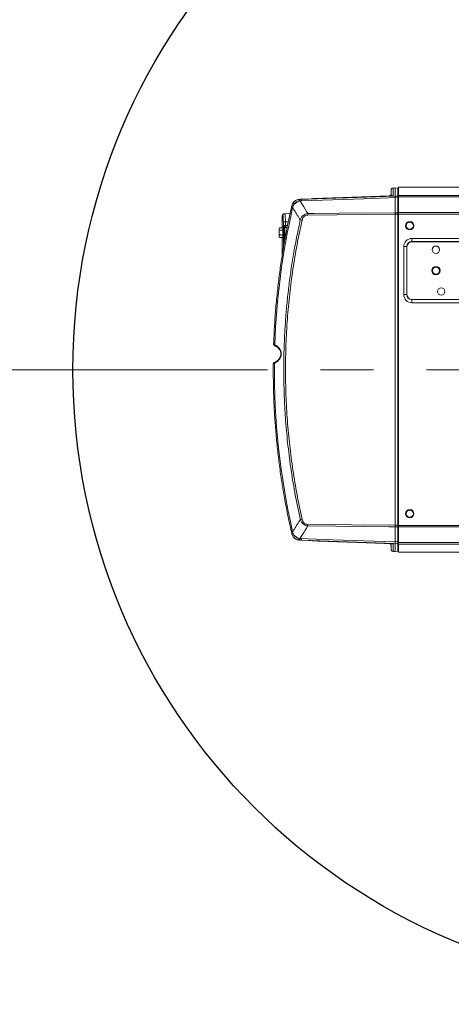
# Model space of a CAD drawing. Header units: millimetres. Extents: x 0 to 16820, y 0 to 11880.
# Tile 4 of 99: x 2143 to 2556, y 5722 to 6666. Entities that reach past the tile are written whole.
import ezdxf

# ---------------------------------------------------------------- set-up
doc = ezdxf.new("R2010")
doc.units = ezdxf.units.MM
doc.header["$LTSCALE"] = 20
doc.linetypes.add('CENTERX2', pattern=[20.32, 12.7, -2.54, 2.54, -2.54])
doc.styles.add('SLDTEXTSTYLE0', font='TXT', dxfattribs={"width": 0.605})
doc.dimstyles.new('SLDDIMSTYLE1', dxfattribs={"dimtxt": 140, "dimasz": 100, "dimexe": 0, "dimexo": 0.0625, "dimgap": 35, "dimtad": 1, "dimtoh": 1, "dimdec": 4, "dimlfac": 20, "dimzin": 12, "dimdsep": 46, "dimtxsty": 'SLDTEXTSTYLE0', "dimsah": 1, "dimcen": 0.09, "dimadec": 1, "dimazin": 0, "dimtfac": 1, "dimtofl": 0, "dimtmove": 0, "dimatfit": 3, "dimfxl": 0, "dimfrac": 2, "dimtolj": 1, "dimtzin": 12, "dimarcsym": 0})

# ---------------------------------------------------------------- blocks, each defined once
blk = doc.blocks.new('*D4')
at = {"color": 7, "linetype": 'Continuous', "lineweight": 0}
for p, q in [((1293.27, 6330.23), (473.82, 6330.23)), ((4279.76, 6330.23), (5099.21, 6330.23))]:
    blk.add_line(p, q, dxfattribs=at)
blk.add_arc((2786.51, 6330.23), 2282.69, 0, 180, dxfattribs=at)
for points in [[(503.82, 6330.23), (521, 6429.88), (491.01, 6430.54)], [(5069.21, 6330.23), (5082.02, 6430.54), (5052.02, 6429.88)]]:
    blk.add_solid(points, dxfattribs=at)
at = {"color": 7, "linetype": 'Continuous', "lineweight": 0, "char_height": 140, "attachment_point": 1, "style": 'SLDTEXTSTYLE0'}
for s, insert in [('180°', (2643.72, 8793.4)), ('+', (2531.48, 8793.4))]:
    blk.add_mtext(s, dxfattribs=dict(at, insert=insert))
blk = doc.blocks.new('*D5')
at = {"color": 7, "linetype": 'Continuous', "lineweight": 0}
for p, q in [((1293.27, 6330.23), (473.82, 6330.23)), ((4279.76, 6330.23), (5099.21, 6330.23))]:
    blk.add_line(p, q, dxfattribs=at)
blk.add_arc((2786.51, 6330.23), 2282.69, 180, 0, dxfattribs=at)
for points in [[(503.82, 6330.23), (491.01, 6229.93), (521, 6230.59)], [(5069.21, 6330.23), (5052.02, 6230.59), (5082.02, 6229.93)]]:
    blk.add_solid(points, dxfattribs=at)
at = {"color": 7, "linetype": 'Continuous', "lineweight": 0, "char_height": 140, "attachment_point": 1, "style": 'SLDTEXTSTYLE0'}
for s, insert in [('180°', (2619.58, 4228.01)), ('-', (2555.62, 4228.01))]:
    blk.add_mtext(s, dxfattribs=dict(at, insert=insert))

msp = doc.modelspace()

# ---------------------------------------------------------------- linework, layer by layer
at = {"color": 7, "linetype": 'Continuous', "lineweight": 0}
for p, q in [((2498.5138564, 6496.8195138), (2498.5138564, 6502.3638562)), ((2502.5151001, 6504.4919789), (2500.3915085, 6504.3618267)), ((2502.5138564, 6504.4867539), (2502.5138564, 6496.6448454)), ((2502.5155203, 6504.4887008), (2502.5152995, 6504.4887202)), ((2505.0574936, 6504.2700975), (2502.5156567, 6504.4927846)), ((2587.6684182, 6505.2342175), (2505.5138564, 6505.2342175)), ((2505.5138564, 6505.2342175), (2505.5138564, 6497.3595202)), ((2410.104806, 6493.4987678), (2410.5037085, 6493.5265341)), ((2410.5037085, 6493.5265341), (2411.1747409, 6493.5505668)), ((2496.5864905, 6496.6550917), (2410.7603488, 6493.5360806)), ((2502.5138564, 6496.6448454), (2502.5138916, 6496.6445761)), ((2502.5138917, 6495.2033072), (2502.5138564, 6495.1989437)), ((2502.5138564, 6495.1989437), (2502.5138564, 6480.7375686)), ((2505.5138564, 6495.9134043), (2505.5138564, 6497.3595202)), ((2505.5138564, 6480.938325), (2505.5138564, 6495.9134043)), ((2403.0296617, 6485.8469548), (2403.3704346, 6487.3340333)), ((2403.37346, 6487.3471693), (2403.3704346, 6487.3340333)), ((2394.2138564, 6477.7919072), (2394.2138564, 6466.3530197)), ((2396.1789516, 6479.7916025), (2396.720522, 6479.8010557)), ((2396.720522, 6479.8010557), (2401.6982653, 6479.8879425)), ((2502.5138564, 6480.7375686), (2502.5138564, 6480.7353147)), ((2502.5138564, 6479.2183262), (2502.5138564, 6479.2209354)), ((2502.5138564, 6181.2501089), (2502.5138564, 6479.2183262)), ((2505.5138564, 6479.4185025), (2505.5138564, 6480.938325)), ((2505.5138564, 6181.0499326), (2505.5138564, 6479.4185025)), ((2391.7138564, 6466.3530197), (2391.2138564, 6465.7342175)), ((2391.2138564, 6465.1983191), (2391.2138564, 6465.7342175)), ((2391.2138564, 6465.1983191), (2391.2138564, 6461.7342175)), ((2391.7138564, 6466.3530197), (2394.7138564, 6466.3530197)), ((2395.7138564, 6466.7342175), (2394.7138564, 6466.7342175)), ((2394.7138564, 6456.7342175), (2394.7138564, 6466.7342175)), ((2395.7138564, 6456.7342175), (2395.7138564, 6466.7342175)), ((2396.696404, 6466.5506347), (2398.9228298, 6466.5894971)), ((2391.2138564, 6458.2701159), (2391.2138564, 6461.7342175)), ((2391.2138564, 6457.7342175), (2391.2138564, 6458.2701159)), ((2391.2138564, 6457.7342175), (2391.7138564, 6457.1154154)), ((2391.7138564, 6464.0436186), (2394.7138564, 6464.0436186)), ((2391.7138564, 6459.4248165), (2394.7138564, 6459.4248165)), ((2391.7138564, 6457.1154154), (2394.7138564, 6457.1154154)), ((2394.2138564, 6457.1154154), (2394.2138564, 6440.2538067)), ((2394.7138564, 6456.7342175), (2395.7138564, 6456.7342175)), ((2396.696404, 6456.9178003), (2397.0714634, 6456.9112537)), ((2513.7758953, 6448.2342175), (2513.7758953, 6402.2342175)), ((2564.5138564, 6452.9721786), (2518.5138564, 6452.9721786)), ((2518.5138564, 6397.4962564), (2564.5138564, 6397.4962564)), ((2385.9666867, 6354.8318863), (2385.976941, 6354.831702)), ((2391.2138564, 6349.7342175), (2391.7138564, 6349.1154154)), ((2385.5689531, 6335.6776965), (2385.5576431, 6335.6777435)), ((2386.9019341, 6337.2714578), (2386.9127796, 6337.2764302)), ((2403.3704346, 6173.1344018), (2403.0296617, 6174.6214803)), ((2403.3704346, 6173.1344018), (2403.37346, 6173.1212657)), ((2502.5138564, 6181.2474997), (2502.5138564, 6181.2501089)), ((2502.5138564, 6179.7308664), (2502.5138564, 6179.7331203)), ((2502.5138564, 6165.2694914), (2502.5138564, 6179.7308664)), ((2505.5138564, 6179.53011), (2505.5138564, 6181.0499326)), ((2505.5138564, 6179.53011), (2505.5138564, 6164.5550307)), ((2410.5037085, 6166.941901), (2410.104806, 6166.9696673)), ((2411.1747409, 6166.9178683), (2410.5037085, 6166.941901)), ((2410.7603488, 6166.9323545), (2496.5864905, 6163.8133433)), ((2498.5138564, 6158.1045789), (2498.5138564, 6163.6487242)), ((2502.5138564, 6165.2694914), (2502.5138917, 6165.2651279)), ((2502.5138916, 6163.8238589), (2502.5138564, 6163.8235896)), ((2502.5138564, 6155.9816811), (2502.5138564, 6163.8235896)), ((2505.5138564, 6163.1089149), (2505.5138564, 6164.5550307)), ((2505.5138564, 6163.1089149), (2505.5138564, 6155.2342175)), ((2500.3915085, 6156.1066084), (2502.5151001, 6155.9764562)), ((2502.5155203, 6155.9797342), (2502.5152995, 6155.9797149)), ((2502.5156567, 6155.9756504), (2505.0574936, 6156.1983375)), ((2505.0574343, 6156.2024281), (2505.057487, 6156.1987921)), ((2505.5138564, 6155.2342175), (2587.6684182, 6155.2342175))]:
    msp.add_line(p, q, dxfattribs=at)
at = {"color": 8, "linetype": 'Continuous', "lineweight": 0}
for p, q in [((2502.5138564, 6504.4867539), (2500.4440574, 6504.3598986)), ((2500.4440574, 6504.3598986), (2500.4440574, 6497.1101261)), ((2505.0574343, 6504.266007), (2502.5155203, 6504.4887008)), ((2505.0574343, 6496.4285311), (2505.0574343, 6504.266007)), ((2410.2408155, 6493.4904703), (2410.6770045, 6493.5288124)), ((2411.1747409, 6493.5505668), (2412.7946868, 6493.6031573)), ((2496.5836554, 6496.6481355), (2412.7946868, 6493.6031573)), ((2423.4440574, 6494.2417225), (2423.4440574, 6493.9970197)), ((2496.5836554, 6496.6549907), (2496.5836554, 6496.88025)), ((2496.5836554, 6496.88025), (2496.5859395, 6496.8665434)), ((2505.0574343, 6494.9870601), (2502.5138917, 6495.2033072)), ((2505.0574343, 6480.6748601), (2505.0574343, 6494.9870601)), ((2505.5138564, 6497.3595202), (2580.63802, 6497.3595202)), ((2580.63802, 6495.9134043), (2505.5138564, 6495.9134043)), ((2404.1963729, 6485.5809338), (2403.0296617, 6485.8469548)), ((2404.7530204, 6487.2657192), (2404.1963729, 6485.5809338)), ((2405.6947192, 6489.0674319), (2404.7530204, 6487.2657192)), ((2410.6311125, 6492.0356623), (2410.3345493, 6491.9870985)), ((2410.9876105, 6492.0765986), (2410.6311125, 6492.0356623)), ((2411.177794, 6492.0980944), (2410.9876105, 6492.0765986)), ((2412.7946868, 6492.1543965), (2411.177794, 6492.0980944)), ((2394.7606342, 6477.8013603), (2394.2138564, 6477.7919072)), ((2502.5138564, 6479.2183262), (2418.7532765, 6478.4219523)), ((2502.5138564, 6480.7353147), (2505.0574343, 6480.6748601)), ((2505.0574343, 6181.3080586), (2505.0574343, 6479.1603765)), ((2505.5138564, 6479.1603765), (2505.0574343, 6479.1603765)), ((2505.5138564, 6480.938325), (2590.9810296, 6480.938325)), ((2590.9810296, 6479.4185025), (2505.5138564, 6479.4185025)), ((2397.2241728, 6471.9842175), (2395.2691278, 6471.9842175)), ((2395.2691278, 6466.7342175), (2395.2691278, 6471.9842175)), ((2396.696404, 6466.5506347), (2396.696404, 6456.9178003)), ((2396.9602884, 6468.5503301), (2397.2241728, 6468.5595423)), ((2397.2241728, 6471.9842175), (2400.0162725, 6471.9842175)), ((2397.2241728, 6471.9842175), (2397.2241728, 6468.5595423)), ((2397.2241728, 6468.5595423), (2399.3244064, 6468.5962021)), ((2395.2691278, 6446.6911393), (2395.2691278, 6456.7342175)), ((2518.5138564, 6456.0811112), (2518.5138564, 6453.0852226)), ((2518.5138564, 6456.0811112), (2564.5138564, 6456.0811112)), ((2510.6669627, 6448.2342175), (2513.6628513, 6448.2342175)), ((2510.6669627, 6402.2342175), (2510.6669627, 6448.2342175)), ((2513.7758953, 6448.2342175), (2513.6628513, 6448.2342175)), ((2513.6628513, 6448.2342175), (2513.6628513, 6402.2342175)), ((2518.5138564, 6452.9721786), (2518.5138564, 6453.0852226)), ((2564.5138564, 6453.0852226), (2518.5138564, 6453.0852226)), ((2510.6669627, 6402.2342175), (2513.6628513, 6402.2342175)), ((2513.7758953, 6402.2342175), (2513.6628513, 6402.2342175)), ((2518.5138564, 6397.4962564), (2518.5138564, 6397.3832124)), ((2518.5138564, 6397.3832124), (2564.5138564, 6397.3832124)), ((2518.5138564, 6394.3873238), (2518.5138564, 6397.3832124)), ((2564.5138564, 6394.3873238), (2518.5138564, 6394.3873238)), ((2418.7532765, 6182.0464828), (2502.5138564, 6181.2501089)), ((2403.0296617, 6174.6214803), (2404.1963729, 6174.8875013)), ((2404.1963729, 6174.8875013), (2404.7530204, 6173.2027158)), ((2505.0574343, 6179.793575), (2502.5138564, 6179.7331203)), ((2505.5138564, 6181.3080586), (2505.0574343, 6181.3080586)), ((2505.0574343, 6165.4813749), (2505.0574343, 6179.793575)), ((2505.5138564, 6181.0499326), (2590.9810296, 6181.0499326)), ((2590.9810296, 6179.53011), (2505.5138564, 6179.53011)), ((2410.6770045, 6166.9396226), (2410.2408155, 6166.9779647)), ((2410.3345493, 6168.4813365), (2410.6311125, 6168.4327728)), ((2410.6311125, 6168.4327728), (2410.9876105, 6168.3918365)), ((2410.9876105, 6168.3918365), (2411.177794, 6168.3703407)), ((2412.7946868, 6166.8652777), (2411.1747409, 6166.9178683)), ((2411.177794, 6168.3703407), (2412.7946868, 6168.3140386)), ((2412.7946868, 6166.8652777), (2496.5836554, 6163.8202996)), ((2423.4440574, 6166.2267126), (2423.4426027, 6166.2563765)), ((2423.4440574, 6166.4714154), (2423.4440574, 6166.2267126)), ((2496.5836554, 6163.588185), (2496.5836554, 6163.8134464)), ((2496.5856314, 6163.6173871), (2496.5836554, 6163.588185)), ((2500.4440574, 6163.358309), (2500.4440574, 6156.1085365)), ((2502.5138917, 6165.2651279), (2505.0574343, 6165.4813749)), ((2505.0574343, 6156.2024281), (2505.0574343, 6164.039904)), ((2505.5138564, 6164.5550307), (2580.63802, 6164.5550307)), ((2580.63802, 6163.1089149), (2505.5138564, 6163.1089149)), ((2500.4440574, 6156.1085365), (2502.5138564, 6155.9816811)), ((2502.5155203, 6155.9797342), (2505.0574343, 6156.2024281))]:
    msp.add_line(p, q, dxfattribs=at)
at = {"color": 7, "linetype": 'CENTERX2', "lineweight": 0}
msp.add_line((2786.5138564, 6330.2342175), (1293.2695837, 6330.2342175), dxfattribs=at)
msp.add_line((2786.5138564, 6330.2342175), (1293.2695837, 6330.2342175), dxfattribs=at)
at = {"color": 8, "linetype": 'Continuous', "lineweight": 0, "flags": 128}
for points in [[(2412.7946868, 6493.6031573), (2456.7220945, 6495.0923838), (2502.5138564, 6496.6448454)], [(2502.5138564, 6495.1989437), (2496.5185439, 6494.9954943), (2472.5372958, 6494.1817017), (2412.7946868, 6492.1543965)], [(2500.4440574, 6497.1101261), (2500.0639543, 6497.0601531), (2499.7501925, 6496.960014)], [(2502.5138916, 6496.6445761), (2503.9410359, 6496.5233564), (2505.0574343, 6496.4285311)], [(2505.5138564, 6494.7298906), (2505.5052839, 6494.7774887), (2505.4798603, 6494.8234546), (2505.4384575, 6494.8662123), (2505.3824951, 6494.9042955), (2505.313892, 6494.9363983), (2505.2350007, 6494.96142), (2505.1485264, 6494.9785025), (2505.0574343, 6494.9870601)], [(2418.7532765, 6479.9425716), (2424.7493494, 6479.9995099), (2448.7336415, 6480.2272201), (2502.5138564, 6480.7375686)], [(2505.0574343, 6479.1603765), (2503.9946703, 6479.1856799), (2502.5138564, 6479.2209354)], [(2505.5138564, 6480.4224462), (2505.5052839, 6480.4691641), (2505.4798603, 6480.51428), (2505.4384575, 6480.556247), (2505.3824951, 6480.5936259), (2505.313892, 6480.6251351), (2505.2350007, 6480.6496941), (2505.1485264, 6480.6664607), (2505.0574343, 6480.6748601)], [(2385.976941, 6354.831702), (2385.9795808, 6354.6443641), (2386.005357, 6354.5193977)], [(2387.1184843, 6354.1093063), (2387.0613893, 6353.8769308), (2387.0458048, 6353.6579222), (2387.0727141, 6353.4660997), (2387.1404194, 6353.3135672), (2387.2446484, 6353.2099495), (2387.2760586, 6353.1923469)], [(2385.6110291, 6335.9924448), (2385.5781918, 6335.860235), (2385.5689531, 6335.6776965)], [(2386.7375114, 6336.3771219), (2386.6852741, 6336.6063885), (2386.6732729, 6336.8212099), (2386.7022472, 6337.008356), (2386.7704123, 6337.1563013), (2386.8735703, 6337.2559343), (2386.9019341, 6337.2714578)], [(2502.5138564, 6179.7308664), (2496.5177829, 6179.7877493), (2472.5334895, 6180.0153234), (2418.7532765, 6180.5258634)], [(2502.5138564, 6181.2474997), (2503.9946703, 6181.2827551), (2505.0574343, 6181.3080586)], [(2505.0574343, 6179.793575), (2505.1485264, 6179.8019743), (2505.2350007, 6179.818741), (2505.313892, 6179.8433), (2505.3824951, 6179.8748091), (2505.4384575, 6179.9121881), (2505.4798603, 6179.954155), (2505.5052839, 6179.999271), (2505.5138564, 6180.0459889)], [(2412.7946868, 6168.3140386), (2418.7899967, 6168.1105959), (2442.7712381, 6167.2968204), (2502.5138564, 6165.2694914)], [(2502.5138564, 6163.8235896), (2456.7220945, 6165.3760513), (2412.7946868, 6166.8652777)], [(2500.4440574, 6163.358309), (2500.0639543, 6163.4082819), (2499.7593237, 6163.5046801)], [(2505.0574343, 6164.039904), (2503.9410359, 6163.9450787), (2502.5138916, 6163.8238589)], [(2505.0574343, 6165.4813749), (2505.1485264, 6165.4899326), (2505.2350007, 6165.5070151), (2505.313892, 6165.5320368), (2505.3824951, 6165.5641396), (2505.4384575, 6165.6022228), (2505.4798603, 6165.6449804), (2505.5052839, 6165.6909464), (2505.5138564, 6165.7385445)]]:
    msp.add_lwpolyline(points, dxfattribs=at)
at = {"color": 7, "linetype": 'Continuous', "lineweight": 30}
for radius in [2051, 593]:
    msp.add_circle((2786.5138564, 6330.2342175), radius, dxfattribs=at)
at = {"color": 7, "linetype": 'Continuous', "lineweight": 0}
for centre, radius in [((2516.5138564, 6468.2342175), 4), ((2516.5138564, 6468.2342175), 3.4), ((2541.5138564, 6445.2342175), 3.55), ((2541.5138564, 6425.2342175), 4), ((2541.5138564, 6425.2342175), 3.4), ((2546.5138564, 6405.2342175), 3.55), ((2516.5138564, 6192.2342175), 4), ((2516.5138564, 6192.2342175), 3.4)]:
    msp.add_circle(centre, radius, dxfattribs=at)
at = {"color": 8, "linetype": 'Continuous', "lineweight": 0}
for centre, radius, start, end in [((2500.5123736, 6502.3625489), 1.9985177, 91.95894955, 179.962520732), ((2505.0142706, 6503.7682892), 0.4995859, 0.0347502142, 85.0435311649), ((2420.8579184, 6493.3978285), 10.617507, 179.5000662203, 187.6353715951), ((2426.0131289, 6492.8555178), 14.8546576, 177.3181529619, 182.9227190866), ((2428.8363101, 6492.8787769), 16.0579702, 177.4144907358, 182.5855092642), ((2423.5137391, 6492.2409814), 2.0019541, 91.9946867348, 120.6974783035), ((2496.5153391, 6498.8775997), 1.9985177, 271.95894955, 359.962520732), ((2505.0142706, 6495.9308134), 0.4995859, 0.0347502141, 85.0435311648), ((3085.5138564, 6330.2342175), 698.8033454, 167.1556111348, 178.0420699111), ((2403.9294683, 6484.6231252), 2.7679489, 72.6905973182, 101.6519932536), ((2396.8776514, 6475.5583008), 16.1318724, 56.8685328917, 62.1697892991), ((2423.6802407, 6465.6320411), 29.5414375, 116.8567720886, 127.5044833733), ((2396.7579262, 6477.8041121), 1.9972939, 91.0730656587, 180.0789400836), ((2483.4714894, 6787.2797756), 321.5552731, 257.0756088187, 257.3752564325), ((2494.2983476, 6479.182262), 75.5488971, 179.4233764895, 180.5766235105), ((2368.569089, 6467.5596946), 28.672522, 358.0016173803, 1.9983826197), ((2518.5138564, 6448.2342175), 7.8468937, 90, 180), ((2518.5138564, 6448.2342175), 4.8510051, 90, 180), ((2518.5138564, 6402.2342175), 7.8468937, 180, 270), ((2518.5138564, 6402.2342175), 4.8510051, 180, 270), ((3085.5138564, 6330.2342175), 698.8033454, 179.496328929, 192.8443888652), ((2483.4714891, 5873.1886611), 321.5552714, 102.6247435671, 102.9243911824), ((2494.2983475, 6181.2861731), 75.5488969, 179.4233764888, 180.5766235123), ((2403.9294683, 6175.8453098), 2.7679489, 258.3480067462, 287.3094026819), ((2396.8776514, 6184.9101342), 16.1318724, 297.8302107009, 303.1314671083), ((2423.6802407, 6194.8363939), 29.5414375, 232.4955166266, 243.1432279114), ((2420.8579184, 6167.0706065), 10.617507, 172.3646284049, 180.4999337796), ((2426.0131289, 6167.6129173), 14.8546576, 177.077280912, 182.6818470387), ((2428.8363101, 6167.5896582), 16.0579702, 177.4144907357, 182.5855092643), ((2423.5137391, 6168.2274536), 2.0019541, 239.3025216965, 268.0053132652), ((2496.5153391, 6161.5908353), 1.9985177, 0.037479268, 88.04105045), ((2505.0142706, 6164.5376217), 0.4995859, 274.9564688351, 359.9652497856), ((2500.5123736, 6158.1058862), 1.9985177, 180.037479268, 268.04105045), ((2505.0142706, 6156.7001458), 0.4995859, 274.956468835, 359.9652497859)]:
    msp.add_arc(centre, radius, start, end, dxfattribs=at)
at = {"color": 7, "linetype": 'Continuous', "lineweight": 0}
for centre, radius, start, end in [((2500.5138564, 6502.3655725), 2, 93.4901821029, 173.8476701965), ((2505.0138564, 6503.7720054), 0.5, 21.0255231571, 63.4489679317), ((2423.5138564, 6492.2497904), 2, 92.0539172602, 121.1183527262), ((2496.5138564, 6498.8858856), 2, 271.9253733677, 359.9982818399), ((2496.5138564, 6498.6537723), 2, 271.9861985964, 274.3993774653), ((3085.5138564, 6330.2342175), 700, 167.1556111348, 170.9857210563), ((2396.2138564, 6477.7919072), 2, 91, 180.3373297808), ((2396.7138564, 6465.550787), 1, 91, 180), ((2396.7138564, 6457.917648), 1, 180, 269), ((2518.5138564, 6448.2342175), 4.7379611, 90, 180), ((2518.5138564, 6402.2342175), 4.7379611, 180, 270), ((2386.9660753, 6354.7969216), 1, 177.9962618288, 196.2389034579), ((2386.5576132, 6335.6700077), 1, 160.7518382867, 179.5567669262), ((3085.5138564, 6330.2342175), 700, 189.0142789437, 192.8443888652), ((2423.5138564, 6168.2186469), 2.0000005, 238.8817563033, 267.7192025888), ((2496.5138568, 6161.5825515), 1.9999996, 0.0054290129, 88.1465930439), ((2496.5138564, 6161.8146627), 2, 85.5680564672, 87.947838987), ((2500.5138564, 6158.1028626), 2, 186.139972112, 266.4847349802), ((2505.0138564, 6156.6964297), 0.5, 296.6686555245, 339.0441063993)]:
    msp.add_arc(centre, radius, start, end, dxfattribs=at)
for centre, major_axis, ratio, start_param, end_param in [((2500.5138564, 6501.3636961), (-0.1163533, 2.9984306), 0.2986134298, 0.0066979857, 0.0650515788), ((2527.0367102, 6502.9892476), (24.5228515, -1.4975829), 0.0071443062, 3.1303796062, 3.1420289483), ((1840.7893559, 6474.7197892), (879.7133393, 30.6782105), 0.0012076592, 5.4362624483, 5.5535770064), ((1840.7893559, 6185.7486459), (879.7133393, -30.6782105), 0.0012076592, 0.7296083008, 0.8469228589), ((2527.0367102, 6157.4791875), (24.5228515, 1.4975829), 0.0071443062, 3.1411563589, 3.152805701)]:
    msp.add_ellipse(centre, major_axis=major_axis, ratio=ratio, start_param=start_param, end_param=end_param, dxfattribs=at)
at = {"color": 8, "linetype": 'Continuous', "lineweight": 0}
for centre, major_axis, ratio, start_param, end_param in [((2500.5138564, 6501.3636961), (-0.1163533, 2.9984306), 0.2986134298, 6.231342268, 6.2898832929), ((2496.5138564, 6491.6491515), (0.0726619, 5.0059405), 0.0104368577, 0.0005310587, 0.0528769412), ((2496.5138564, 6168.8192835), (-0.0726619, 5.0059405), 0.0104368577, 3.0887157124, 3.1410615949), ((2500.5138564, 6159.104739), (0.1163533, 2.9984306), 0.2986134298, 3.1348946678, 3.1934356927)]:
    msp.add_ellipse(centre, major_axis=major_axis, ratio=ratio, start_param=start_param, end_param=end_param, dxfattribs=at)
for points, knots in [([(2404.4088643, 6489.8242792), (2404.9451348, 6490.5136824), (2406.0334003, 6491.9127035), (2408.1725702, 6493.1036855), (2409.6463339, 6493.3792957), (2410.2408155, 6493.4904703)], [0, 0, 0, 0, 0.3669393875, 0.7446382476, 1, 1, 1, 1]), ([(2423.4420815, 6494.2431366), (2423.4421338, 6494.2450247), (2423.4425581, 6494.2603284), (2423.443357, 6494.2504138), (2423.4440574, 6494.2417225)], [0, 0, 0, 0, 0.1233725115, 1, 1, 1, 1]), ([(2500.4440574, 6497.1101261), (2500.3609186, 6497.07155), (2500.1784021, 6496.9868631), (2498.7353521, 6496.8233422), (2497.367617, 6496.7110627), (2496.5868394, 6496.6483911), (2496.5836554, 6496.6481355)], [0, 0, 0, 0, 0.26898391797, 0.59050624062, 0.99833007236, 1, 1, 1, 1]), ([(2496.5836554, 6496.6481355), (2496.5852397, 6496.648439), (2496.6149449, 6496.6541301), (2496.6448506, 6496.6460239), (2496.6731612, 6496.6383501)], [0, 0, 0, 0, 0.0533350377, 1, 1, 1, 1]), ([(2505.0574343, 6494.9870601), (2505.0593362, 6495.2290683), (2505.0633671, 6495.7419939), (2505.0636817, 6496.2745769), (2505.0595166, 6496.3772165), (2505.0574343, 6496.4285311)], [0, 0, 0, 0, 0.308767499, 0.6544188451, 1, 1, 1, 1]), ([(2411.5508107, 6473.8707623), (2409.6348651, 6476.9070149), (2407.1711272, 6480.8113692), (2404.7374756, 6484.7133581), (2404.1963729, 6485.5809338)], [0, 0, 0, 0, 0.7776580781, 1, 1, 1, 1]), ([(2410.3345493, 6491.9870985), (2409.875883, 6491.8719899), (2408.7274025, 6491.5837628), (2407.0655988, 6490.6370821), (2406.1455342, 6489.5836129), (2405.6947192, 6489.0674319)], [0, 0, 0, 0, 0.2532395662, 0.6341008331, 1, 1, 1, 1]), ([(2411.177794, 6492.0980944), (2411.9587313, 6490.8363828), (2414.4656638, 6486.7860888), (2417.0049832, 6482.7330464), (2418.7532765, 6479.9425716)], [0, 0, 0, 0, 0.3115110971, 1, 1, 1, 1]), ([(2395.2691278, 6471.9842175), (2395.262677, 6472.6312352), (2395.2497771, 6473.9251131), (2395.1523175, 6475.6523716), (2395.0178648, 6476.9689447), (2394.8779513, 6477.6941551), (2394.794907, 6477.7700416), (2394.7606342, 6477.8013603)], [0, 0, 0, 0, 0.2107989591, 0.4215466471, 0.6337483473, 0.8488465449, 1, 1, 1, 1]), ([(2411.5508107, 6186.5976728), (2409.8932421, 6194.3819222), (2406.5759107, 6209.9607248), (2402.6745006, 6233.5755791), (2399.5677994, 6257.3577023), (2397.6646028, 6277.8417861), (2396.274785, 6299.4764365), (2395.5240773, 6322.2658999), (2395.7276868, 6345.7054672), (2396.534997, 6365.2086111), (2397.5494134, 6380.7732112), (2398.9355845, 6396.34026), (2400.6955969, 6411.8977557), (2402.8293306, 6427.4476631), (2405.3455908, 6442.9685842), (2408.2122162, 6458.461741), (2410.4377322, 6468.733436), (2411.5508107, 6473.8707623)], [0, 0, 0, 0, 0.0824389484, 0.1649870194, 0.2478655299, 0.3308549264, 0.3780425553, 0.4724331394, 0.5669876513, 0.6207911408, 0.6746249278, 0.7285499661, 0.7826755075, 0.836801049, 0.8911277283, 0.9455481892, 1, 1, 1, 1]), ([(2396.720522, 6479.8010557), (2396.7697722, 6479.7151681), (2396.8682725, 6479.5433929), (2397.0207326, 6478.1936912), (2397.1447853, 6476.2062966), (2397.2142336, 6474.0074262), (2397.2213578, 6472.5572262), (2397.2241728, 6471.9842175)], [0, 0, 0, 0, 0.2150745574, 0.4301488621, 0.6451793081, 0.8598018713, 1, 1, 1, 1]), ([(2411.5508107, 6473.8707623), (2411.89515, 6474.7422265), (2412.5200633, 6476.3237761), (2414.1801455, 6478.2099422), (2416.1035111, 6479.3915643), (2417.7114764, 6479.8291172), (2418.5752769, 6479.923187), (2418.7532765, 6479.9425716)], [0, 0, 0, 0, 0.2794932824, 0.5072296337, 0.7396735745, 0.9463556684, 1, 1, 1, 1]), ([(2418.7532765, 6478.4219523), (2418.6067071, 6478.417778), (2417.9075578, 6478.3978662), (2416.6031278, 6478.1316308), (2415.0557582, 6477.1965384), (2413.800658, 6475.5875677), (2413.4100725, 6474.2497421), (2413.1908649, 6473.4989166)], [0, 0, 0, 0, 0.054503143, 0.2599850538, 0.4864666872, 0.7117906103, 1, 1, 1, 1]), ([(2505.0574343, 6479.1603765), (2505.0580331, 6479.3534645), (2505.0595302, 6479.8361983), (2505.0588479, 6480.3439773), (2505.0576034, 6480.6352727), (2505.0574343, 6480.6748601)], [0, 0, 0, 0, 0.365497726, 0.9137703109, 1, 1, 1, 1]), ([(2396.9602884, 6468.5503301), (2396.9065344, 6468.5435513), (2396.795194, 6468.5295104), (2396.5741122, 6468.4082751), (2396.2764523, 6468.0574429), (2396.00433, 6467.421048), (2395.7921561, 6466.8930078), (2395.7202458, 6466.5821872), (2395.7138564, 6466.5545701)], [0, 0, 0, 0, 0.0637888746, 0.1321256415, 0.2979827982, 0.6110938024, 0.965444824, 1, 1, 1, 1]), ([(2413.1908649, 6473.4989166), (2411.5329831, 6465.7101644), (2408.2161158, 6450.1274755), (2404.3247731, 6426.5403553), (2401.2315523, 6402.8392156), (2399.0039222, 6378.8678759), (2397.6508735, 6354.6549281), (2397.1976849, 6330.2266196), (2397.6513659, 6305.7983127), (2399.0042358, 6281.6052029), (2401.2258198, 6257.678473), (2404.3106319, 6234.0040952), (2408.2028043, 6210.4020442), (2411.5281781, 6194.7803604), (2413.1908649, 6186.9695185)], [0, 0, 0, 0, 0.0827003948, 0.1654558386, 0.2482112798, 0.3309116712, 0.4154394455, 0.500026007, 0.5846125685, 0.6691403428, 0.7516350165, 0.8341296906, 0.917064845, 1, 1, 1, 1]), ([(2395.7805444, 6456.7934976), (2395.853287, 6456.5319627), (2395.9944314, 6456.0244994), (2396.2787184, 6455.4118911), (2396.5739258, 6455.0600883), (2396.7951983, 6454.9389321), (2396.9065338, 6454.9248864), (2396.9602884, 6454.918105)], [0, 0, 0, 0, 0.3527048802, 0.6843629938, 0.8600345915, 0.9324224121, 1, 1, 1, 1]), ([(2396.9554306, 6455.3034981), (2396.9549161, 6455.4320445), (2396.9533635, 6455.819971), (2396.9016979, 6456.361149), (2396.8122991, 6456.826396), (2396.7350357, 6456.8873322), (2396.696404, 6456.9178003)], [0, 0, 0, 0, 0.1417759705, 0.427850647, 0.7139253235, 1, 1, 1, 1]), ([(2385.976941, 6354.831702), (2385.9874496, 6354.8115453), (2386.0526959, 6354.6863957), (2386.3362163, 6354.4273597), (2386.8569198, 6354.2156529), (2387.1184843, 6354.1093063)], [0, 0, 0, 0, 0.0872113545, 0.5414796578, 1, 1, 1, 1]), ([(2387.1184843, 6354.1093063), (2387.7512217, 6353.761701), (2389.0154357, 6353.0671829), (2390.8152154, 6351.5230662), (2392.3144422, 6349.5604865), (2393.2546257, 6347.1209761), (2393.3886961, 6344.6650288), (2392.767851, 6342.1866122), (2391.5792587, 6340.1651873), (2390.0642482, 6338.5504253), (2388.492783, 6337.3144442), (2387.3410909, 6336.6994359), (2386.7375114, 6336.3771219)], [0, 0, 0, 0, 0.1031028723, 0.2060003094, 0.3243149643, 0.4234024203, 0.5231546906, 0.6089960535, 0.7262114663, 0.8143784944, 0.9027193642, 1, 1, 1, 1]), ([(2386.7375114, 6336.3771219), (2386.4354734, 6336.2596427), (2385.8555974, 6336.034097), (2385.6618053, 6335.7931448), (2385.5689531, 6335.6776965)], [0, 0, 0, 0, 0.5208665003, 1, 1, 1, 1]), ([(2404.1963729, 6174.8875013), (2404.7374756, 6175.755077), (2407.1711272, 6179.6570658), (2409.6348651, 6183.5614201), (2411.5508107, 6186.5976728)], [0, 0, 0, 0, 0.2223419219, 1, 1, 1, 1]), ([(2418.7532765, 6180.5258634), (2417.9983307, 6180.6472935), (2416.4633107, 6180.8941954), (2414.4650711, 6182.0367458), (2412.7585033, 6183.8207713), (2411.9337529, 6185.446142), (2411.591174, 6186.4762979), (2411.5508107, 6186.5976728)], [0, 0, 0, 0, 0.2277012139, 0.4629815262, 0.6737308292, 0.9615583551, 1, 1, 1, 1]), ([(2413.1908649, 6186.9695185), (2413.2157439, 6186.8635653), (2413.42184, 6185.9858541), (2413.9742491, 6184.5984222), (2415.2809611, 6183.0899962), (2416.900699, 6182.1993848), (2418.1371594, 6182.0973339), (2418.7532765, 6182.0464828)], [0, 0, 0, 0, 0.0404527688, 0.3351087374, 0.542631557, 0.7720974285, 1, 1, 1, 1]), ([(2404.7530204, 6173.2027158), (2404.8406877, 6172.9665765), (2405.0778065, 6172.3278772), (2405.4562153, 6171.7593408), (2405.6947192, 6171.4010031)], [0, 0, 0, 0, 0.3697190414, 1, 1, 1, 1]), ([(2418.7532765, 6180.5258634), (2417.0049832, 6177.7353887), (2414.4656638, 6173.6823463), (2411.9587313, 6169.6320522), (2411.177794, 6168.3703407)], [0, 0, 0, 0, 0.6884889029, 1, 1, 1, 1]), ([(2505.0574343, 6179.793575), (2505.0580331, 6179.9657089), (2505.0595302, 6180.3960561), (2505.0588479, 6180.9277096), (2505.0576034, 6181.2625529), (2505.0574343, 6181.3080586)], [0, 0, 0, 0, 0.365497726, 0.9137703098, 1, 1, 1, 1]), ([(2410.2408155, 6166.9779647), (2409.6463339, 6167.0891394), (2408.1725702, 6167.3647496), (2406.0334003, 6168.5557316), (2404.9451348, 6169.9547527), (2404.4088643, 6170.6441558)], [0, 0, 0, 0, 0.2553617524, 0.6330606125, 1, 1, 1, 1]), ([(2405.6947192, 6171.4010031), (2406.1455342, 6170.8848222), (2407.0655988, 6169.831353), (2408.7274025, 6168.8846722), (2409.875883, 6168.5964452), (2410.3345493, 6168.4813365)], [0, 0, 0, 0, 0.3658991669, 0.7467604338, 1, 1, 1, 1]), ([(2496.5836554, 6163.8202996), (2496.5868394, 6163.820044), (2497.367617, 6163.7573723), (2498.7353521, 6163.6450929), (2500.1784021, 6163.4815719), (2500.3609186, 6163.396885), (2500.4440574, 6163.358309)], [0, 0, 0, 0, 0.0016699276, 0.4094937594, 0.731016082, 1, 1, 1, 1]), ([(2505.0574343, 6164.039904), (2505.0593362, 6164.0827001), (2505.0633671, 6164.1734047), (2505.0636816, 6164.6730428), (2505.0595166, 6165.2119491), (2505.0574343, 6165.4813749)], [0, 0, 0, 0, 0.3087674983, 0.6544188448, 1, 1, 1, 1])]:
    msp.add_open_spline(points, degree=3, knots=knots, dxfattribs=at)
at = {"color": 7, "linetype": 'Continuous', "lineweight": 0}
for points, knots in [([(2410.104806, 6493.4987678), (2409.2723643, 6493.2953295), (2407.5686349, 6492.8789593), (2405.7731398, 6491.699395), (2405.1291083, 6490.7000751), (2404.9725418, 6490.4571365)], [0, 0, 0, 0, 0.4196675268, 0.8589189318, 1, 1, 1, 1]), ([(2410.6770045, 6493.5288124), (2410.6762376, 6493.5292446), (2410.6743744, 6493.5302944), (2410.6369208, 6493.5309981), (2410.5748345, 6493.5294538), (2410.5214215, 6493.5272612), (2410.5037085, 6493.5265341)], [0, 0, 0, 0, 0.1011188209, 0.2456466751, 0.7498392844, 1, 1, 1, 1]), ([(2410.6311125, 6492.0356623), (2410.6306694, 6492.0553663), (2410.6237237, 6492.3642324), (2410.6198738, 6492.8947295), (2410.6372857, 6493.3983825), (2410.6643751, 6493.4873395), (2410.6770045, 6493.5288124)], [0, 0, 0, 0, 0.0231651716, 0.3631219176, 0.7030793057, 1, 1, 1, 1]), ([(2499.8759916, 6496.9837512), (2499.8629817, 6496.980879), (2499.828663, 6496.9733024), (2499.5397556, 6496.9277649), (2498.9937067, 6496.8636752), (2498.1201878, 6496.7791629), (2497.2302251, 6496.7049458), (2496.6546266, 6496.6586469), (2496.4934277, 6496.6456807)], [0, 0, 0, 0, 0.0840821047, 0.2217992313, 0.3990979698, 0.6237908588, 0.8946409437, 1, 1, 1, 1]), ([(2502.5138917, 6495.2033072), (2502.517313, 6495.4440599), (2502.5245906, 6495.9561752), (2502.5251932, 6496.4896332), (2502.5176588, 6496.592929), (2502.5138916, 6496.6445761)], [0, 0, 0, 0, 0.3072901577, 0.6536499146, 1, 1, 1, 1]), ([(2403.3704346, 6487.3340333), (2403.3764761, 6487.3599733), (2403.5804638, 6488.2358165), (2404.00089, 6489.0419861), (2404.4088643, 6489.8242792)], [0, 0, 0, 0, 0.0296171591, 1, 1, 1, 1]), ([(2404.2155451, 6489.3670954), (2404.1148204, 6489.2312297), (2403.6754119, 6488.6385195), (2403.504892, 6487.9092613), (2403.37346, 6487.3471693)], [0, 0, 0, 0, 0.2292278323, 1, 1, 1, 1]), ([(2502.5138657, 6479.2209352), (2502.5149925, 6479.4144289), (2502.5180831, 6479.9451617), (2502.5155043, 6480.428311), (2502.5138657, 6480.7353145)], [0, 0, 0, 0, 0.3645785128, 1, 1, 1, 1]), ([(2391.2138564, 6465.1983191), (2391.2735606, 6465.4955439), (2391.3531916, 6465.8919697), (2391.6416683, 6466.2607393), (2391.7138564, 6466.3530197)], [0, 0, 0, 0, 0.7497612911, 1, 1, 1, 1]), ([(2391.7138564, 6464.0436186), (2391.488599, 6464.3728681), (2391.2295825, 6464.7514619), (2391.2156697, 6465.1467933), (2391.2138564, 6465.1983191)], [0, 0, 0, 0, 0.8696641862, 1, 1, 1, 1]), ([(2391.2138564, 6461.7342175), (2391.2154566, 6461.8255951), (2391.227973, 6462.5403065), (2391.4295092, 6463.3240119), (2391.6861519, 6463.9735059), (2391.7138564, 6464.0436186)], [0, 0, 0, 0, 0.1156468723, 0.904534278, 1, 1, 1, 1]), ([(2391.7138564, 6459.4248165), (2391.6377273, 6459.6198668), (2391.349694, 6460.3578365), (2391.2714327, 6461.1508228), (2391.2138564, 6461.7342175)], [0, 0, 0, 0, 0.2643068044, 1, 1, 1, 1]), ([(2391.2138564, 6458.2701159), (2391.2735606, 6458.5673406), (2391.3531916, 6458.9637664), (2391.6416683, 6459.332536), (2391.7138564, 6459.4248165)], [0, 0, 0, 0, 0.7497612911, 1, 1, 1, 1]), ([(2391.7138564, 6457.1154154), (2391.488599, 6457.4446649), (2391.2295825, 6457.8232587), (2391.2156697, 6458.2185901), (2391.2138564, 6458.2701159)], [0, 0, 0, 0, 0.8696641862, 1, 1, 1, 1]), ([(2394.1593295, 6439.9106421), (2393.9525347, 6438.5915252), (2392.9185128, 6431.9956325), (2391.2340607, 6419.9851709), (2389.3399324, 6403.8496758), (2387.823408, 6387.5529886), (2386.6586908, 6371.2112571), (2386.2042323, 6360.2925465), (2385.976941, 6354.831702)], [0, 0, 0, 0, 0.0468383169, 0.2342025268, 0.4253889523, 0.6166808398, 0.8082881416, 1, 1, 1, 1]), ([(2386.0111889, 6354.5203906), (2386.0666706, 6354.3744363), (2386.1945126, 6354.0381256), (2386.6121187, 6353.6015785), (2387.0029257, 6353.3149657), (2387.2733419, 6353.1938049), (2387.2745161, 6353.1932788)], [0, 0, 0, 0, 0.2499199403, 0.575870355, 0.99815829, 1, 1, 1, 1]), ([(2387.2668176, 6353.168191), (2387.421767, 6353.0997691), (2388.106068, 6352.797598), (2389.1916722, 6352.0656111), (2390.4393709, 6351.0084247), (2391.4184204, 6349.8624071), (2392.144697, 6348.6745405), (2392.6310153, 6347.4591577), (2392.8950522, 6346.190829), (2392.9249909, 6344.8882669), (2392.7027959, 6343.5916437), (2392.2591703, 6342.3527743), (2391.5980436, 6341.1667645), (2390.7095169, 6340.0225506), (2389.5785488, 6338.9435637), (2388.2911445, 6337.9948332), (2387.3480162, 6337.5170286), (2386.8946442, 6337.2873427)], [0, 0, 0, 0, 0.027303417, 0.1205797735, 0.204137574, 0.2776384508, 0.3421916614, 0.4008527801, 0.4546232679, 0.5113363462, 0.5674392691, 0.6242928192, 0.6862278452, 0.7549505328, 0.8323551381, 0.919411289, 1, 1, 1, 1]), ([(2385.5689531, 6335.6776965), (2385.6163366, 6325.2233883), (2385.6879335, 6309.4268457), (2386.7398726, 6288.3115643), (2387.8693609, 6272.3126258), (2389.3743398, 6256.3298327), (2391.2468274, 6240.3891963), (2392.9185341, 6228.4728028), (2393.9525383, 6221.8769099), (2394.1593295, 6220.557793)], [0, 0, 0, 0, 0.2713355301, 0.4099901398, 0.5487169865, 0.6876625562, 0.8266818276, 0.9653379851, 1, 1, 1, 1]), ([(2386.9211111, 6337.2574605), (2386.7601679, 6337.1788135), (2386.3231295, 6336.9652491), (2385.8750662, 6336.560936), (2385.6949804, 6336.1482945), (2385.6253396, 6335.9887224)], [0, 0, 0, 0, 0.26335375, 0.7151323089, 1, 1, 1, 1]), ([(2404.4088643, 6170.6441558), (2404.132243, 6171.1378635), (2403.6884822, 6171.9298781), (2403.457451, 6172.8048497), (2403.3704346, 6173.1344018)], [0, 0, 0, 0, 0.6233567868, 1, 1, 1, 1]), ([(2502.5138657, 6179.7331206), (2502.5149925, 6179.904804), (2502.5180831, 6180.3757133), (2502.5155043, 6180.9087787), (2502.5138657, 6181.2474999)], [0, 0, 0, 0, 0.3645785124, 1, 1, 1, 1]), ([(2404.3943712, 6170.6735098), (2404.4000497, 6170.6597983), (2404.7497286, 6169.8154631), (2406.1823241, 6168.54584), (2408.1843931, 6167.3422198), (2409.5887684, 6167.0697765), (2410.104806, 6166.9696673)], [0, 0, 0, 0, 0.00635294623, 0.39120584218, 0.7762986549, 1, 1, 1, 1]), ([(2410.5037085, 6166.941901), (2410.530995, 6166.9408085), (2410.5811169, 6166.9388017), (2410.637426, 6166.9376735), (2410.6668198, 6166.9379514), (2410.6766253, 6166.9386589), (2410.6769069, 6166.9393744), (2410.6770045, 6166.9396226)], [0, 0, 0, 0, 0.3850536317, 0.7072961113, 0.844830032, 0.9461601, 1, 1, 1, 1]), ([(2410.6770045, 6166.9396226), (2410.6643751, 6166.9810953), (2410.6372857, 6167.0700521), (2410.6198738, 6167.5737043), (2410.6237237, 6168.1042022), (2410.6306694, 6168.4130688), (2410.6311125, 6168.4327728)], [0, 0, 0, 0, 0.2969196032, 0.6368775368, 0.9768348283, 1, 1, 1, 1]), ([(2496.4934277, 6163.8227544), (2497.0141634, 6163.7807818), (2497.8976301, 6163.7095723), (2498.9319372, 6163.6115167), (2499.5313684, 6163.5425281), (2499.8386067, 6163.493112), (2499.860158, 6163.4881383), (2499.8675337, 6163.4864361)], [0, 0, 0, 0, 0.3414064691, 0.5792213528, 0.7786964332, 0.9242616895, 1, 1, 1, 1]), ([(2496.6732037, 6163.8311402), (2496.6448193, 6163.8229587), (2496.6148295, 6163.8143145), (2496.5852395, 6163.8199954), (2496.5836554, 6163.8202996)], [0, 0, 0, 0, 0.9464637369, 1, 1, 1, 1]), ([(2502.5138916, 6163.8238589), (2502.5173129, 6163.8664624), (2502.5245906, 6163.9570861), (2502.5251932, 6164.4556406), (2502.5176588, 6164.9953013), (2502.5138917, 6165.2651279)], [0, 0, 0, 0, 0.3072901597, 0.6536499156, 1, 1, 1, 1])]:
    msp.add_open_spline(points, degree=3, knots=knots, dxfattribs=at)
at = {"color": 8, "linetype": 'Continuous', "lineweight": 0}
msp.add_open_spline([(2396.696404, 6466.5506347), (2396.7349567, 6466.5812736), (2396.8120622, 6466.6425513), (2396.9026454, 6467.1052371), (2396.9602532, 6467.7655306), (2396.9602766, 6468.2887303), (2396.9602884, 6468.5503301)], degree=3, dxfattribs=at)

# ---------------------------------------------------------------- dimensions: what is measured, and where the dimension line sits
at = {"color": 7, "linetype": 'Continuous', "lineweight": 0}
for base, line1, line2, text, picture, middle in [((2786.5138564, 8612.9287632), ((4279.7581291, 6330.2342175), (2786.5138564, 6330.2342175)), ((1293.2695837, 6330.2342175), (2786.5138564, 6330.2342175)), '+<>', '*D4', (2786.5138564, 8612.9287632)), ((2786.5138564, 4047.5396719), ((1293.2695837, 6330.2342175), (2786.5138564, 6330.2342175)), ((4279.7581291, 6330.2342175), (2786.5138564, 6330.2342175)), '-<>', '*D5', (2786.5138564, 4047.5396719))]:
    dim = msp.add_angular_dim_2l(base=base, line1=line1, line2=line2, text=text, dimstyle='SLDDIMSTYLE1', dxfattribs=at)
    dim.commit()
    dim.dimension.update_dxf_attribs({"geometry": picture, "text_midpoint": middle, "dimtype": 162})

doc.saveas('drawing.dxf')
